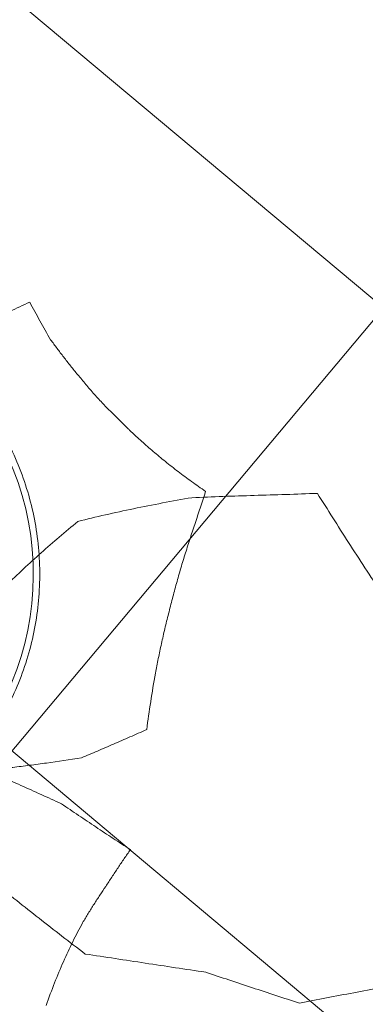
# Model space of a CAD drawing. Header units: millimetres. Extents: x 853417 to 929373, y -433185 to -369260.
# Tile 86 of 157: x 909121 to 909390, y -390160 to -389393. Entities that reach past the tile are written whole.
import ezdxf

# ---------------------------------------------------------------- set-up
doc = ezdxf.new("R2010")
doc.units = ezdxf.units.MM
doc.layers.add('I-FURN', color=7, linetype='Continuous', lineweight=9)
doc.layers.add('KOKO-FLOR-PATT', color=7, linetype='Continuous', lineweight=9)

# ---------------------------------------------------------------- blocks, each defined once
blk = doc.blocks.new('Furniture_Interior-Artwork-Decoration_Gotessons_Areca-Palm  - Default-1583015-1 korrus_SA_kunstihanke plaan')
at = {"layer": 'I-FURN'}
for points in [[(-373.4, -29.53), (-375.5, -24.48), (-379.94, -14.35), (-387.39, 1.09), (-395.8, 16.82), (-402.15, 27.55), (-405.54, 33)], [(-463.6, -79.58), (-457.72, -74.2), (-446.01, -63.48), (-428.47, -47.51), (-410.99, -31.62), (-399.4, -21.1), (-393.6, -15.83)], [(-362.75, -61.38), (-363.54, -58.77), (-365.17, -53.54), (-367.74, -45.61), (-370.47, -37.6), (-372.4, -32.23), (-373.4, -29.53)], [(-230.09, -44.35), (-235.01, -46.93), (-244.97, -52.06), (-260.19, -59.76), (-275.6, -67.45), (-285.93, -72.56), (-291.1, -75.13)], [(-352.66, -94.23), (-353.43, -91.54), (-355.02, -86.12), (-357.48, -77.95), (-360.08, -69.59), (-361.85, -64.11), (-362.75, -61.38)], [(-291.1, -75.13), (-296.28, -76.7), (-306.6, -79.83), (-322.01, -84.51), (-337.38, -89.29), (-347.55, -92.56), (-352.66, -94.23)], [(-528.25, -120.96), (-522.84, -117.47), (-512.03, -110.51), (-495.84, -100.13), (-479.7, -89.81), (-468.97, -82.98), (-463.6, -79.58)], [(-288.06, -163.04), (-286.83, -158.4), (-284.35, -149.24), (-280.62, -135.82), (-276.86, -122.69), (-274.38, -114.12), (-273.13, -109.87)], [(-128.68, -223.6), (-131.69, -230.16), (-137.98, -243.37), (-148.12, -263.46), (-158.85, -283.71), (-166.33, -297.27), (-170.13, -304.06)], [(43.26, -237.04), (42.1, -242.41), (39.69, -253.15), (35.72, -269.47), (31.68, -285.59), (28.92, -296.61), (27.52, -302.19)], [(27.52, -302.19), (22.08, -301.1), (11.19, -299.03), (0.14, -297.19), (-5.46, -296.34)], [(-170.13, -304.06), (-174.9, -310.51), (-184.57, -323.44), (-199.36, -342.84), (-214.26, -362.32), (-224.13, -375.4), (-229.04, -381.95)]]:
    blk.add_open_spline(points, degree=3, dxfattribs=at)
for points, knots in [([(-393.6, -15.83), (-378.65, -12.2), (-356.5, -7), (-327.68, -0.6), (-313.64, 2.46), (-306.7, 3.95)], [0, 0, 0, 0, 0.5, 0.75, 1, 1, 1, 1]), ([(-273.13, -109.87), (-268.47, -101.75), (-261.55, -89.94), (-252.25, -74.74), (-245.31, -63.62), (-238.28, -52.59), (-231.31, -41.84), (-224.61, -31.55), (-220.23, -24.88), (-218.07, -21.61)], [0, 0, 0, 0, 0.25, 0.375, 0.5, 0.625, 0.75, 0.875, 1, 1, 1, 1]), ([(-140.63, -77.13), (-139.01, -89.32), (-136.61, -107.18), (-133.81, -131.01), (-132.03, -148.98), (-130.59, -167.38), (-129.51, -186.02), (-128.87, -204.65), (-128.7, -217.25), (-128.68, -223.6)], [0, 0, 0, 0, 0.25, 0.375, 0.5, 0.625, 0.75, 0.875, 1, 1, 1, 1]), ([(-612.53, -276.8), (-608.88, -270.13), (-601.59, -256.82), (-590.75, -237), (-579.9, -217.06), (-569.19, -197.27), (-558.8, -177.97), (-545.11, -152.47), (-534.94, -133.51), (-528.25, -120.96)], [0, 0, 0, 0, 0.125, 0.25, 0.375, 0.5, 0.625, 0.75, 1, 1, 1, 1]), ([(-173.07, -315.45), (-177.74, -308.24), (-184.57, -297.53), (-193.58, -283.49), (-200.34, -273.09), (-207.25, -262.82), (-214.36, -252.69), (-221.59, -242.74), (-228.79, -233.01), (-236.01, -223.44), (-243.39, -214.03), (-250.85, -204.86), (-260.8, -193.04), (-273.21, -178.96), (-283.14, -168.27), (-288.06, -163.04)], [0, 0, 0, 0, 0.125, 0.1875, 0.25, 0.3125, 0.375, 0.4375, 0.5, 0.5625, 0.625, 0.6875, 0.75, 0.875, 1, 1, 1, 1]), ([(-5.46, -296.34), (-8.23, -296.2), (-13.8, -295.93), (-22.33, -295.65), (-29.59, -295.52), (-35.52, -295.48), (-39.98, -295.5), (-44.66, -295.54), (-51.31, -295.62), (-60, -295.88), (-70.17, -296.52), (-79.07, -297.41), (-85.6, -298.18), (-90.65, -298.71), (-94.37, -299.08), (-97.53, -299.42), (-100.16, -299.75), (-102.99, -300.14), (-106.75, -300.67), (-111.53, -301.4), (-117.35, -302.35), (-125.21, -303.76), (-135.28, -305.74), (-147.66, -308.54), (-160.22, -311.77), (-168.76, -314.19), (-173.07, -315.45)], [0, 0, 0, 0, 0.041667, 0.083333, 0.125, 0.145833, 0.166667, 0.1875, 0.208333, 0.25, 0.291667, 0.333333, 0.375, 0.416667, 0.458333, 0.479167, 0.5, 0.520833, 0.541667, 0.583333, 0.625, 0.666667, 0.75, 0.833333, 0.916667, 1, 1, 1, 1]), ([(-229.04, -381.95), (-236.43, -381.05), (-251.28, -379.26), (-273.9, -376.62), (-297.24, -374.08), (-321.16, -371.72), (-345.6, -369.42), (-378.98, -366.65), (-404.71, -365.03), (-422.26, -364.01)], [0, 0, 0, 0, 0.125, 0.25, 0.375, 0.5, 0.625, 0.75, 1, 1, 1, 1])]:
    blk.add_open_spline(points, degree=3, knots=knots, dxfattribs=at)
blk = doc.blocks.new('Furniture_Other_Gotessons_Plant-Pot - Default-V7-1 korrus_SA_kunstihanke plaan')
at = {"layer": 'I-FURN'}
for radius, start, end in [(220, 90, 270), (220, 270, 90), (200, 90, 270), (200, 270, 90)]:
    blk.add_arc((0, 0), radius, start, end, dxfattribs=at)
for points, knots in [([(0, 225), (-14.72, 224.99), (-44.18, 222.09), (-86.65, 209.21), (-125.8, 188.29), (-160.12, 160.12), (-188.29, 125.8), (-209.22, 86.64), (-222.1, 44.15), (-225.72, 7.3), (-224.28, -22.02), (-219.95, -51.23), (-209.22, -86.63), (-188.29, -125.8), (-160.12, -160.12), (-125.79, -188.29), (-86.63, -209.22), (-44.13, -222.11), (-14.67, -224.99), (0, -225)], [0, 0, 0, 0, 0.0625, 0.125, 0.1875, 0.25, 0.3125, 0.375, 0.4375, 0.5, 0.53125, 0.5625, 0.625, 0.6875, 0.75, 0.8125, 0.875, 0.9375, 1, 1, 1, 1]), ([(0, -225), (14.72, -224.99), (44.18, -222.09), (86.65, -209.21), (125.8, -188.29), (160.12, -160.12), (188.29, -125.8), (209.22, -86.64), (222.1, -44.15), (225.72, -7.3), (224.28, 22.02), (219.95, 51.23), (209.22, 86.63), (188.29, 125.8), (160.12, 160.12), (125.79, 188.29), (86.63, 209.22), (44.13, 222.11), (14.67, 224.99), (0, 225)], [0, 0, 0, 0, 0.0625, 0.125, 0.1875, 0.25, 0.3125, 0.375, 0.4375, 0.5, 0.53125, 0.5625, 0.625, 0.6875, 0.75, 0.8125, 0.875, 0.9375, 1, 1, 1, 1]), ([(0, 195), (-23.79, 195), (-71.45, 186.18), (-133.44, 148.2), (-170.3, 100.12), (-188.03, 55.67), (-195.36, 18.74), (-195.36, -20.44), (-186.83, -60.68), (-170.12, -98.2), (-145.98, -131.44), (-115.45, -158.92), (-79.87, -179.46), (-40.81, -192.15), (-13.58, -195), (0, -195)], [-1, -1, -1, -1, -0.883333, -0.766667, -0.65, -0.591667, -0.533333, -0.466667, -0.4, -0.333333, -0.266667, -0.2, -0.133333, -0.066667, 0, 0, 0, 0]), ([(0, -195), (23.79, -195), (71.45, -186.18), (133.44, -148.2), (170.3, -100.12), (188.03, -55.67), (195.36, -18.74), (195.36, 20.44), (186.83, 60.68), (170.12, 98.2), (145.98, 131.44), (115.45, 158.92), (79.87, 179.46), (40.81, 192.15), (13.58, 195), (0, 195)], [-1, -1, -1, -1, -0.883333, -0.766667, -0.65, -0.591667, -0.533333, -0.466667, -0.4, -0.333333, -0.266667, -0.2, -0.133333, -0.066667, 0, 0, 0, 0]), ([(0, -165.81), (-11.94, -165.81), (-35.89, -163.21), (-70.15, -151.67), (-101.12, -133.04), (-127.37, -108.18), (-147.65, -78.26), (-158.8, -50.27), (-163.95, -26.85), (-165.89, -8.92), (-165.89, 8.91), (-163.55, 30.59), (-157.22, 55.32), (-141.05, 90.92), (-109.58, 129.01), (-58.36, 158.89), (-19.45, 165.81), (0, 165.81)], [0, 0, 0, 0, 0.068966, 0.137931, 0.206897, 0.275862, 0.344828, 0.413793, 0.448276, 0.482759, 0.517241, 0.551724, 0.607759, 0.663793, 0.775862, 0.887931, 1, 1, 1, 1]), ([(0, 165.81), (11.94, 165.81), (35.89, 163.21), (70.15, 151.67), (101.12, 133.04), (127.37, 108.18), (147.65, 78.26), (158.8, 50.27), (163.95, 26.85), (165.89, 8.92), (165.89, -8.91), (163.55, -30.59), (157.22, -55.32), (141.05, -90.92), (109.58, -129.01), (58.36, -158.89), (19.45, -165.81), (0, -165.81)], [0, 0, 0, 0, 0.068966, 0.137931, 0.206897, 0.275862, 0.344828, 0.413793, 0.448276, 0.482759, 0.517241, 0.551724, 0.607759, 0.663793, 0.775862, 0.887931, 1, 1, 1, 1]), ([(0, 136.4), (-8.46, 136.4), (-25.53, 134.8), (-50.11, 127.72), (-72.99, 116.17), (-97.39, 97.45), (-119.91, 69.2), (-132.47, 37.19), (-136.53, 10.15), (-136.53, -10.18), (-133.48, -30.43), (-125.45, -56.52), (-108.25, -86.32), (-77.97, -114.41), (-46.96, -129.33), (-20.33, -135.39), (-6.73, -136.4), (0, -136.4)], [-1, -1, -1, -1, -0.940476, -0.880952, -0.821429, -0.761905, -0.666667, -0.571429, -0.52381, -0.47619, -0.428571, -0.380952, -0.285714, -0.190476, -0.095238, -0.047619, 0, 0, 0, 0]), ([(0, -136.4), (8.46, -136.4), (25.53, -134.8), (50.11, -127.72), (72.99, -116.17), (97.39, -97.45), (119.91, -69.2), (132.47, -37.19), (136.53, -10.15), (136.53, 10.18), (133.48, 30.43), (125.45, 56.52), (108.25, 86.32), (77.97, 114.41), (46.96, 129.33), (20.33, 135.39), (6.73, 136.4), (0, 136.4)], [-1, -1, -1, -1, -0.940476, -0.880952, -0.821429, -0.761905, -0.666667, -0.571429, -0.52381, -0.47619, -0.428571, -0.380952, -0.285714, -0.190476, -0.095238, -0.047619, 0, 0, 0, 0])]:
    blk.add_open_spline(points, degree=3, knots=knots, dxfattribs=at)

msp = doc.modelspace()

# ---------------------------------------------------------------- hatches: boundary and pattern name
at = {"layer": 'KOKO-FLOR-PATT', "true_color": 0x800000}
h = msp.add_hatch(dxfattribs=at)
h.set_pattern_fill('FP_80', color=16, style=0, pattern_type=2)
h.set_pattern_definition([(320.029, (910448.2, -386970.7), (289.08, 344.866), []), (50.029, (910448.2, -386970.7), (-344.866, 289.08), [])])
h.paths.add_polyline_path([(908301.64, -390562.55), (908302.54, -390562.47), (908301.91, -390562.08)], flags=0)
h.paths.add_polyline_path([(908304.92, -390562.26), (908318.76, -390561.04), (908315.88, -390538.48), (908308.13, -390551.58)], flags=0)
h.paths.add_polyline_path([(908327.66, -390560.26), (910743.1, -390347.7), (910744.92, -390357.54), (911782.88, -390262.59), (911781.68, -390249.06), (913146.41, -390127.97), (913136.23, -390013.45), (912320.51, -390088.08), (912315.95, -390038.28), (913131.81, -389963.65), (912684.5, -384931.77), (911855.73, -385007.59), (911851.17, -384957.8), (912679.93, -384880.36), (912677.86, -384857.06), (912675.4, -384856.83), (912584.32, -383861.21), (912584.32, -383860.95), (910259.41, -384065.54), (910193.91, -383274.03), (909142.41, -383361.05), (909208.37, -384158.03), (907753.71, -384286.48), (907761.39, -384370.37), (907755.51, -384364.61), (907830.14, -385212.69), (907826.79, -385212.99), (907963.71, -386768.91), (907967.06, -386768.62), (908167.2, -389042.93), (908234.11, -389056.36), (908360.75, -390462.67), (908324.67, -390527.55), (908325.32, -390534.64)], flags=0)

# ---------------------------------------------------------------- block references
at = {"layer": 'I-FURN', "rotation": 129.0790903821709}
for name in ['Furniture_Interior-Artwork-Decoration_Gotessons_Areca-Palm  - Default-1583015-1 korrus_SA_kunstihanke plaan', 'Furniture_Other_Gotessons_Plant-Pot - Default-V7-1 korrus_SA_kunstihanke plaan']:
    msp.add_blockref(name, (908911.42, -389825.04), dxfattribs=at)

doc.saveas('drawing.dxf')
